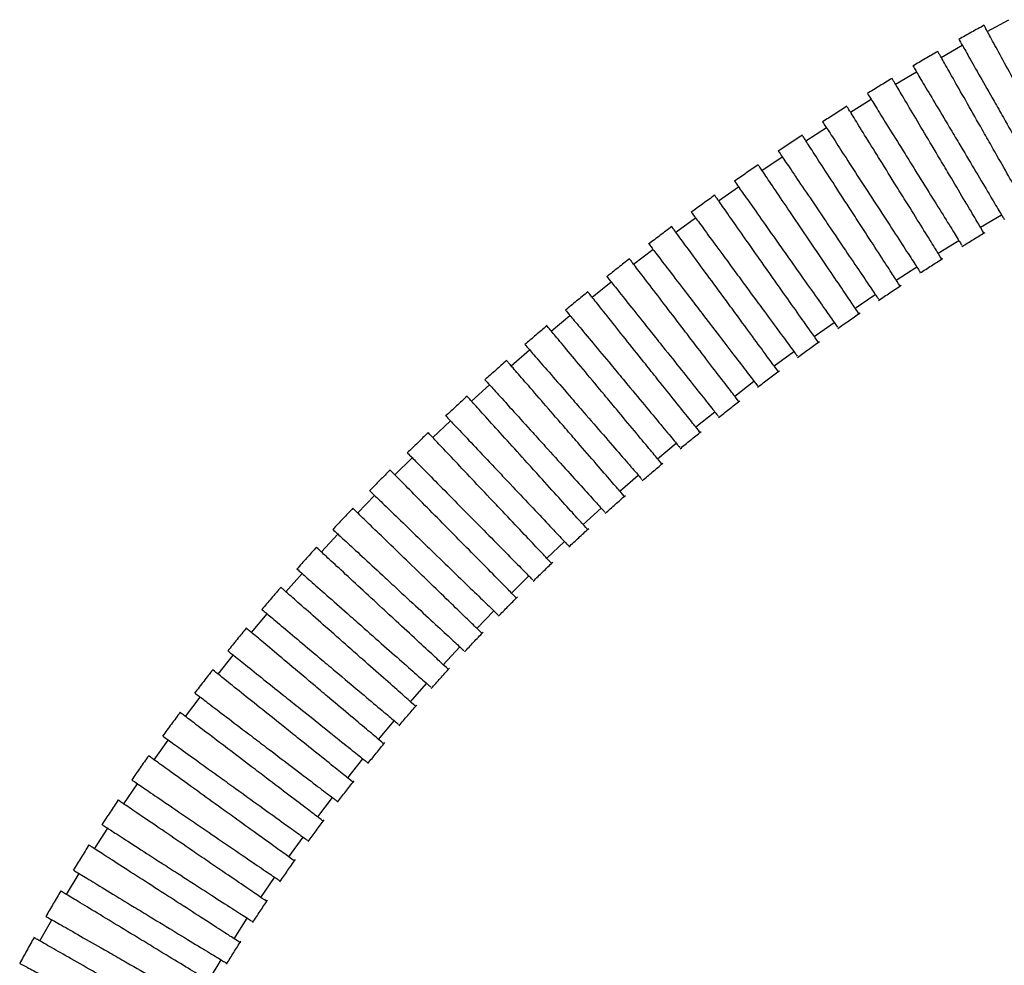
# Model space of a CAD drawing. Header units: millimetres. Extents: x 306 to 712, y 302 to 741.
# Tile 12 of 16: x 638 to 657, y 363 to 382. Entities that reach past the tile are written whole.
import ezdxf

# ---------------------------------------------------------------- set-up
doc = ezdxf.new("R2010")
doc.units = ezdxf.units.MM

msp = doc.modelspace()

# ---------------------------------------------------------------- linework, layer by layer
at = {"color": 7, "linetype": 'Continuous', "lineweight": 25}
for p, q in [((656.791, 381.622), (657.208, 381.849)), ((655.893, 381.115), (656.305, 381.35)), ((655.005, 380.591), (655.412, 380.833)), ((654.127, 380.049), (654.53, 380.299)), ((653.26, 379.49), (653.658, 379.748)), ((652.404, 378.915), (652.797, 379.181)), ((651.559, 378.323), (651.946, 378.596)), ((650.726, 377.714), (651.108, 377.995)), ((656.658, 377.812), (657.066, 378.054)), ((655.834, 377.303), (656.237, 377.553)), ((649.905, 377.089), (650.281, 377.378)), ((655.02, 376.778), (655.418, 377.036)), ((649.096, 376.448), (649.466, 376.744)), ((654.216, 376.237), (654.609, 376.503)), ((648.3, 375.79), (648.664, 376.093)), ((653.423, 375.681), (653.811, 375.955)), ((647.517, 375.115), (647.875, 375.426)), ((652.642, 375.11), (653.024, 375.391)), ((646.749, 374.424), (647.1, 374.742)), ((651.872, 374.523), (652.248, 374.812)), ((651.114, 373.922), (651.484, 374.217)), ((645.994, 373.716), (646.339, 374.041)), ((650.369, 373.305), (650.733, 373.608)), ((645.255, 372.991), (645.592, 373.324)), ((649.637, 372.673), (649.995, 372.984)), ((644.531, 372.249), (644.861, 372.59)), ((648.919, 372.027), (649.27, 372.345)), ((643.824, 371.491), (644.146, 371.839)), ((648.215, 371.366), (648.56, 371.692)), ((643.135, 370.715), (643.448, 371.071)), ((647.527, 370.69), (647.864, 371.024)), ((642.463, 369.923), (642.768, 370.286)), ((646.854, 370), (647.184, 370.341)), ((641.811, 369.114), (642.107, 369.484)), ((646.198, 369.295), (646.52, 369.643)), ((645.559, 368.576), (645.873, 368.931)), ((641.178, 368.288), (641.465, 368.665)), ((644.938, 367.842), (645.243, 368.205)), ((640.566, 367.445), (640.843, 367.83)), ((644.336, 367.094), (644.632, 367.464)), ((639.976, 366.587), (640.243, 366.979)), ((643.753, 366.332), (644.039, 366.709)), ((639.407, 365.713), (639.664, 366.112)), ((643.189, 365.556), (643.467, 365.94)), ((638.862, 364.824), (639.108, 365.229)), ((642.647, 364.766), (642.914, 365.157)), ((638.341, 363.92), (638.576, 364.332)), ((642.126, 363.962), (642.382, 364.361)), ((641.626, 363.146), (641.872, 363.551))]:
    msp.add_line(p, q, dxfattribs=at)
for points, knots in [([(656.731, 381.741), (656.648, 381.695), (656.483, 381.604), (656.318, 381.511), (656.236, 381.464)], [0, 0, 0, 0, 0.500324, 1, 1, 1, 1]), ([(658.397, 378.666), (658.398, 378.665), (658.413, 378.637), (658.357, 378.741), (658.224, 378.985), (658.006, 379.386), (657.774, 379.813), (657.528, 380.266), (657.281, 380.72), (657.031, 381.181), (656.842, 381.529), (656.742, 381.713), (656.732, 381.732), (656.728, 381.739)], [0, 0, 0, 0, 0.003405, 0.110751, 0.218097, 0.325445, 0.432795, 0.499986, 0.60734, 0.714693, 0.822045, 0.929394, 1, 1, 1, 1]), ([(656.239, 381.466), (656.239, 381.466), (656.239, 381.465), (656.275, 381.402), (656.421, 381.145), (656.645, 380.753), (656.886, 380.329), (657.14, 379.881), (657.396, 379.432), (657.656, 378.975), (657.85, 378.635), (657.959, 378.442), (657.959, 378.443), (657.958, 378.443)], [0, 0, 0, 0, 0.003449, 0.110805, 0.218161, 0.325517, 0.432875, 0.500069, 0.607428, 0.714787, 0.822145, 0.929503, 1, 1, 1, 1]), ([(655.83, 381.233), (655.748, 381.185), (655.585, 381.091), (655.422, 380.995), (655.341, 380.947)], [0, 0, 0, 0, 0.500327, 1, 1, 1, 1]), ([(657.556, 378.191), (657.557, 378.19), (657.573, 378.162), (657.514, 378.265), (657.377, 378.506), (657.151, 378.903), (656.911, 379.326), (656.656, 379.773), (656.4, 380.223), (656.141, 380.679), (655.946, 381.023), (655.842, 381.205), (655.831, 381.223), (655.827, 381.231)], [0, 0, 0, 0, 0.003406, 0.110751, 0.218097, 0.325444, 0.432795, 0.499986, 0.60734, 0.714694, 0.822046, 0.929395, 1, 1, 1, 1]), ([(655.344, 380.948), (655.344, 380.948), (655.344, 380.948), (655.381, 380.885), (655.532, 380.631), (655.763, 380.243), (656.013, 379.824), (656.276, 379.382), (656.54, 378.937), (656.809, 378.486), (657.009, 378.149), (657.123, 377.958), (657.122, 377.959), (657.122, 377.96)], [0, 0, 0, 0, 0.003449, 0.110805, 0.218161, 0.325517, 0.432875, 0.500069, 0.607428, 0.714787, 0.822146, 0.929503, 1, 1, 1, 1]), ([(654.939, 380.707), (654.859, 380.658), (654.697, 380.56), (654.536, 380.461), (654.456, 380.411)], [0, 0, 0, 0, 0.500331, 1, 1, 1, 1]), ([(656.725, 377.7), (656.725, 377.699), (656.742, 377.671), (656.681, 377.773), (656.539, 378.011), (656.306, 378.403), (656.057, 378.822), (655.794, 379.264), (655.53, 379.709), (655.261, 380.159), (655.059, 380.499), (654.952, 380.679), (654.941, 380.698), (654.937, 380.705)], [0, 0, 0, 0, 0.003406, 0.110751, 0.218097, 0.325444, 0.432795, 0.499986, 0.60734, 0.714694, 0.822046, 0.929396, 1, 1, 1, 1]), ([(654.459, 380.413), (654.459, 380.413), (654.459, 380.413), (654.498, 380.351), (654.654, 380.099), (654.892, 379.716), (655.15, 379.302), (655.421, 378.865), (655.694, 378.426), (655.972, 377.98), (656.179, 377.647), (656.296, 377.458), (656.295, 377.459), (656.295, 377.46)], [0, 0, 0, 0, 0.003449, 0.110805, 0.218161, 0.325517, 0.432875, 0.500069, 0.607428, 0.714787, 0.822146, 0.929503, 1, 1, 1, 1]), ([(654.059, 380.164), (653.98, 380.113), (653.82, 380.012), (653.661, 379.91), (653.582, 379.859)], [0, 0, 0, 0, 0.500335, 1, 1, 1, 1]), ([(655.903, 377.192), (655.904, 377.191), (655.921, 377.163), (655.858, 377.264), (655.712, 377.5), (655.471, 377.887), (655.214, 378.301), (654.942, 378.738), (654.669, 379.177), (654.392, 379.622), (654.183, 379.959), (654.072, 380.137), (654.061, 380.155), (654.057, 380.162)], [0, 0, 0, 0, 0.003406, 0.110751, 0.218097, 0.325444, 0.432795, 0.499986, 0.60734, 0.714694, 0.822046, 0.929396, 1, 1, 1, 1]), ([(653.585, 379.861), (653.585, 379.861), (653.585, 379.86), (653.625, 379.799), (653.786, 379.551), (654.031, 379.172), (654.297, 378.763), (654.577, 378.331), (654.859, 377.898), (655.145, 377.457), (655.358, 377.128), (655.479, 376.942), (655.478, 376.943), (655.478, 376.944)], [0, 0, 0, 0, 0.003448, 0.110805, 0.218161, 0.325518, 0.432875, 0.500069, 0.607428, 0.714787, 0.822145, 0.929502, 1, 1, 1, 1]), ([(653.19, 379.604), (653.111, 379.552), (652.954, 379.448), (652.797, 379.342), (652.719, 379.29)], [0, 0, 0, 0, 0.500341, 1, 1, 1, 1]), ([(655.091, 376.668), (655.092, 376.667), (655.11, 376.64), (655.045, 376.74), (654.894, 376.972), (654.645, 377.355), (654.381, 377.763), (654.1, 378.195), (653.819, 378.629), (653.533, 379.069), (653.318, 379.401), (653.204, 379.577), (653.192, 379.595), (653.188, 379.602)], [0, 0, 0, 0, 0.003406, 0.110751, 0.218097, 0.325444, 0.432795, 0.499986, 0.60734, 0.714694, 0.822046, 0.929395, 1, 1, 1, 1]), ([(652.722, 379.292), (652.722, 379.291), (652.722, 379.291), (652.763, 379.231), (652.929, 378.986), (653.182, 378.612), (653.455, 378.208), (653.743, 377.782), (654.033, 377.354), (654.328, 376.919), (654.548, 376.594), (654.672, 376.41), (654.671, 376.411), (654.671, 376.412)], [0, 0, 0, 0, 0.003448, 0.110804, 0.218161, 0.325518, 0.432875, 0.500069, 0.607428, 0.714786, 0.822144, 0.929502, 1, 1, 1, 1]), ([(652.332, 379.027), (652.254, 378.973), (652.099, 378.866), (651.944, 378.758), (651.867, 378.704)], [0, 0, 0, 0, 0.500348, 1, 1, 1, 1]), ([(654.29, 376.129), (654.29, 376.128), (654.309, 376.101), (654.242, 376.199), (654.087, 376.429), (653.831, 376.807), (653.558, 377.21), (653.27, 377.636), (652.98, 378.065), (652.686, 378.499), (652.464, 378.827), (652.346, 379), (652.334, 379.018), (652.329, 379.025)], [0, 0, 0, 0, 0.003405, 0.110751, 0.218097, 0.325445, 0.432795, 0.499986, 0.60734, 0.714693, 0.822045, 0.929394, 1, 1, 1, 1]), ([(651.87, 378.705), (651.87, 378.705), (651.87, 378.705), (651.912, 378.645), (652.083, 378.404), (652.343, 378.035), (652.624, 377.636), (652.921, 377.216), (653.219, 376.793), (653.522, 376.364), (653.748, 376.044), (653.876, 375.863), (653.875, 375.864), (653.875, 375.864)], [0, 0, 0, 0, 0.003447, 0.110804, 0.218161, 0.325518, 0.432876, 0.500069, 0.607427, 0.714785, 0.822143, 0.929501, 1, 1, 1, 1]), ([(651.485, 378.433), (651.409, 378.378), (651.255, 378.268), (651.102, 378.157), (651.026, 378.101)], [0, 0, 0, 0, 0.500357, 1, 1, 1, 1]), ([(653.499, 375.574), (653.5, 375.573), (653.519, 375.547), (653.45, 375.643), (653.29, 375.87), (653.027, 376.243), (652.746, 376.641), (652.45, 377.061), (652.151, 377.484), (651.849, 377.912), (651.621, 378.236), (651.5, 378.407), (651.488, 378.424), (651.483, 378.431)], [0, 0, 0, 0, 0.003404, 0.110751, 0.218097, 0.325445, 0.432795, 0.499986, 0.607339, 0.714692, 0.822044, 0.929394, 1, 1, 1, 1]), ([(651.029, 378.103), (651.029, 378.103), (651.029, 378.102), (651.073, 378.044), (651.248, 377.805), (651.515, 377.442), (651.804, 377.049), (652.109, 376.634), (652.415, 376.218), (652.727, 375.795), (652.959, 375.479), (653.091, 375.3), (653.09, 375.301), (653.089, 375.301)], [0, 0, 0, 0, 0.003447, 0.110804, 0.218161, 0.325518, 0.432876, 0.500069, 0.607427, 0.714785, 0.822143, 0.929501, 1, 1, 1, 1]), ([(650.65, 377.823), (650.574, 377.767), (650.423, 377.653), (650.272, 377.539), (650.197, 377.482)], [0, 0, 0, 0, 0.500309, 1, 1, 1, 1]), ([(652.72, 375.004), (652.72, 375.003), (652.74, 374.977), (652.669, 375.072), (652.505, 375.296), (652.234, 375.664), (651.946, 376.056), (651.641, 376.47), (651.335, 376.887), (651.024, 377.309), (650.789, 377.628), (650.665, 377.797), (650.653, 377.814), (650.648, 377.821)], [0, 0, 0, 0, 0.003404, 0.110751, 0.218097, 0.325445, 0.432795, 0.499986, 0.607339, 0.714692, 0.822044, 0.929393, 1, 1, 1, 1]), ([(656.297, 377.435), (656.372, 377.481), (656.522, 377.573), (656.673, 377.665), (656.748, 377.71)], [0, 0, 0, 0, 0.499682, 1, 1, 1, 1]), ([(650.2, 377.484), (650.2, 377.484), (650.2, 377.483), (650.245, 377.425), (650.425, 377.191), (650.699, 376.832), (650.996, 376.445), (651.309, 376.037), (651.624, 375.626), (651.943, 375.21), (652.182, 374.898), (652.317, 374.722), (652.316, 374.723), (652.315, 374.724)], [0, 0, 0, 0, 0.003447, 0.110804, 0.218161, 0.325518, 0.432876, 0.500069, 0.607427, 0.714785, 0.822143, 0.929501, 1, 1, 1, 1]), ([(649.827, 377.197), (649.752, 377.139), (649.603, 377.022), (649.455, 376.905), (649.38, 376.846)], [0, 0, 0, 0, 0.5003, 1, 1, 1, 1]), ([(651.952, 374.419), (651.952, 374.418), (651.972, 374.392), (651.9, 374.487), (651.731, 374.707), (651.453, 375.069), (651.157, 375.455), (650.844, 375.864), (650.53, 376.274), (650.211, 376.69), (649.97, 377.005), (649.842, 377.171), (649.829, 377.188), (649.824, 377.195)], [0, 0, 0, 0, 0.003404, 0.11075, 0.218097, 0.325445, 0.432795, 0.499986, 0.607339, 0.714692, 0.822043, 0.929393, 1, 1, 1, 1]), ([(655.48, 376.919), (655.555, 376.966), (655.703, 377.062), (655.852, 377.156), (655.926, 377.203)], [0, 0, 0, 0, 0.499676, 1, 1, 1, 1]), ([(649.383, 376.848), (649.383, 376.848), (649.383, 376.848), (649.429, 376.791), (649.614, 376.56), (649.895, 376.207), (650.2, 375.826), (650.521, 375.424), (650.844, 375.02), (651.171, 374.609), (651.416, 374.303), (651.555, 374.129), (651.554, 374.131), (651.553, 374.131)], [0, 0, 0, 0, 0.003447, 0.1108039, 0.2181609, 0.3255181, 0.4328756, 0.5000693, 0.6074273, 0.7147853, 0.8221432, 0.9295006, 1, 1, 1, 1]), ([(654.674, 376.387), (654.747, 376.436), (654.894, 376.534), (655.041, 376.632), (655.115, 376.68)], [0, 0, 0, 0, 0.499668, 1, 1, 1, 1]), ([(649.016, 376.554), (648.942, 376.494), (648.795, 376.375), (648.649, 376.254), (648.576, 376.194)], [0, 0, 0, 0, 0.500291, 1, 1, 1, 1]), ([(651.196, 373.819), (651.196, 373.818), (651.217, 373.793), (651.143, 373.886), (650.969, 374.103), (650.685, 374.459), (650.381, 374.839), (650.06, 375.241), (649.737, 375.646), (649.41, 376.055), (649.163, 376.364), (649.032, 376.528), (649.018, 376.545), (649.013, 376.552)], [0, 0, 0, 0, 0.003404, 0.11075, 0.218097, 0.325445, 0.432795, 0.499986, 0.607339, 0.714692, 0.822044, 0.929393, 1, 1, 1, 1]), ([(648.579, 376.196), (648.579, 376.196), (648.579, 376.195), (648.626, 376.139), (648.815, 375.912), (649.104, 375.565), (649.416, 375.19), (649.745, 374.795), (650.076, 374.398), (650.412, 373.994), (650.663, 373.693), (650.805, 373.522), (650.804, 373.523), (650.804, 373.523)], [0, 0, 0, 0, 0.003447, 0.110804, 0.218161, 0.325518, 0.432876, 0.500069, 0.607427, 0.714785, 0.822143, 0.929501, 1, 1, 1, 1]), ([(653.878, 375.839), (653.951, 375.89), (654.095, 375.991), (654.24, 376.091), (654.313, 376.141)], [0, 0, 0, 0, 0.499659, 1, 1, 1, 1]), ([(648.218, 375.894), (648.145, 375.833), (648, 375.71), (647.857, 375.587), (647.785, 375.525)], [0, 0, 0, 0, 0.50028, 1, 1, 1, 1]), ([(650.453, 373.204), (650.453, 373.204), (650.474, 373.178), (650.398, 373.27), (650.221, 373.483), (649.929, 373.834), (649.617, 374.208), (649.288, 374.603), (648.957, 375.001), (648.622, 375.404), (648.368, 375.708), (648.234, 375.869), (648.22, 375.885), (648.215, 375.892)], [0, 0, 0, 0, 0.0034044, 0.1107506, 0.2180968, 0.3254447, 0.4327952, 0.4999864, 0.6073393, 0.7146924, 0.8220442, 0.9293936, 1, 1, 1, 1]), ([(647.788, 375.527), (647.788, 375.527), (647.788, 375.526), (647.836, 375.471), (648.03, 375.248), (648.326, 374.907), (648.645, 374.539), (648.983, 374.15), (649.322, 373.76), (649.666, 373.363), (649.923, 373.067), (650.069, 372.899), (650.068, 372.9), (650.067, 372.901)], [0, 0, 0, 0, 0.003447, 0.110804, 0.218161, 0.325518, 0.432876, 0.500069, 0.607427, 0.714785, 0.822143, 0.9295, 1, 1, 1, 1]), ([(653.093, 375.276), (653.164, 375.328), (653.307, 375.432), (653.45, 375.535), (653.522, 375.587)], [0, 0, 0, 0, 0.499649, 1, 1, 1, 1]), ([(647.433, 375.218), (647.362, 375.155), (647.219, 375.029), (647.078, 374.902), (647.008, 374.839)], [0, 0, 0, 0, 0.500268, 1, 1, 1, 1]), ([(649.723, 372.575), (649.723, 372.574), (649.745, 372.549), (649.667, 372.639), (649.485, 372.848), (649.186, 373.193), (648.867, 373.56), (648.53, 373.949), (648.19, 374.34), (647.847, 374.736), (647.587, 375.035), (647.45, 375.193), (647.436, 375.209), (647.43, 375.215)], [0, 0, 0, 0, 0.003405, 0.110751, 0.218097, 0.325444, 0.432795, 0.499986, 0.60734, 0.714693, 0.822045, 0.929394, 1, 1, 1, 1]), ([(647.01, 374.841), (647.01, 374.841), (647.011, 374.841), (647.06, 374.787), (647.258, 374.567), (647.561, 374.233), (647.888, 373.871), (648.234, 373.49), (648.581, 373.107), (648.934, 372.717), (649.197, 372.427), (649.346, 372.262), (649.345, 372.263), (649.344, 372.264)], [0, 0, 0, 0, 0.003447, 0.110804, 0.218161, 0.325518, 0.432876, 0.500069, 0.607427, 0.714785, 0.822143, 0.9295, 1, 1, 1, 1]), ([(652.319, 374.698), (652.389, 374.752), (652.53, 374.858), (652.671, 374.964), (652.742, 375.017)], [0, 0, 0, 0, 0.499601, 1, 1, 1, 1]), ([(646.662, 374.524), (646.592, 374.46), (646.452, 374.331), (646.314, 374.201), (646.244, 374.136)], [0, 0, 0, 0, 0.500254, 1, 1, 1, 1]), ([(649.007, 371.93), (649.008, 371.929), (649.029, 371.905), (648.95, 371.993), (648.763, 372.199), (648.457, 372.537), (648.131, 372.898), (647.785, 373.279), (647.438, 373.663), (647.086, 374.051), (646.82, 374.345), (646.679, 374.5), (646.665, 374.516), (646.659, 374.522)], [0, 0, 0, 0, 0.0034054, 0.1107509, 0.2180964, 0.325444, 0.4327947, 0.4999863, 0.6073398, 0.7146934, 0.8220456, 0.929395, 1, 1, 1, 1]), ([(651.557, 374.106), (651.626, 374.16), (651.765, 374.27), (651.904, 374.378), (651.974, 374.432)], [0, 0, 0, 0, 0.49961, 1, 1, 1, 1]), ([(646.247, 374.139), (646.247, 374.139), (646.247, 374.138), (646.297, 374.085), (646.501, 373.87), (646.811, 373.542), (647.146, 373.188), (647.499, 372.814), (647.854, 372.438), (648.215, 372.056), (648.485, 371.771), (648.637, 371.61), (648.636, 371.611), (648.636, 371.611)], [0, 0, 0, 0, 0.003447, 0.110804, 0.218161, 0.325518, 0.432876, 0.500069, 0.607427, 0.714785, 0.822143, 0.9295, 1, 1, 1, 1]), ([(645.906, 373.814), (645.837, 373.748), (645.7, 373.616), (645.564, 373.483), (645.496, 373.417)], [0, 0, 0, 0, 0.50024, 1, 1, 1, 1]), ([(648.306, 371.271), (648.306, 371.27), (648.329, 371.246), (648.247, 371.332), (648.056, 371.534), (647.743, 371.866), (647.409, 372.219), (647.055, 372.593), (646.7, 372.969), (646.34, 373.35), (646.068, 373.638), (645.924, 373.79), (645.909, 373.806), (645.903, 373.812)], [0, 0, 0, 0, 0.003406, 0.110751, 0.218096, 0.325444, 0.432794, 0.499986, 0.60734, 0.714694, 0.822046, 0.929396, 1, 1, 1, 1]), ([(650.808, 373.498), (650.876, 373.554), (651.012, 373.667), (651.149, 373.778), (651.218, 373.833)], [0, 0, 0, 0, 0.4996199, 1, 1, 1, 1]), ([(645.498, 373.419), (645.498, 373.419), (645.499, 373.419), (645.55, 373.367), (645.758, 373.156), (646.075, 372.835), (646.418, 372.488), (646.779, 372.122), (647.143, 371.754), (647.512, 371.38), (647.787, 371.101), (647.943, 370.943), (647.943, 370.944), (647.942, 370.945)], [0, 0, 0, 0, 0.003447, 0.110804, 0.218161, 0.325518, 0.432876, 0.500069, 0.607427, 0.714785, 0.822143, 0.9295, 1, 1, 1, 1]), ([(650.073, 372.876), (650.139, 372.933), (650.273, 373.048), (650.408, 373.162), (650.475, 373.219)], [0, 0, 0, 0, 0.499631, 1, 1, 1, 1]), ([(645.164, 373.087), (645.097, 373.02), (644.963, 372.885), (644.83, 372.748), (644.763, 372.68)], [0, 0, 0, 0, 0.5002239, 1, 1, 1, 1]), ([(647.619, 370.597), (647.62, 370.596), (647.643, 370.573), (647.56, 370.657), (647.365, 370.855), (647.044, 371.179), (646.702, 371.526), (646.34, 371.892), (645.977, 372.26), (645.608, 372.633), (645.33, 372.915), (645.183, 373.064), (645.168, 373.079), (645.162, 373.085)], [0, 0, 0, 0, 0.003406, 0.110751, 0.218096, 0.325443, 0.432794, 0.499986, 0.60734, 0.714694, 0.822047, 0.929396, 1, 1, 1, 1]), ([(644.765, 372.683), (644.765, 372.683), (644.766, 372.682), (644.818, 372.631), (645.031, 372.426), (645.355, 372.112), (645.705, 371.772), (646.075, 371.414), (646.447, 371.055), (646.824, 370.689), (647.106, 370.417), (647.265, 370.262), (647.264, 370.263), (647.264, 370.263)], [0, 0, 0, 0, 0.003447, 0.110804, 0.218161, 0.325518, 0.432876, 0.500069, 0.607427, 0.714785, 0.822143, 0.929501, 1, 1, 1, 1]), ([(649.351, 372.239), (649.416, 372.298), (649.547, 372.416), (649.679, 372.532), (649.745, 372.591)], [0, 0, 0, 0, 0.499643, 1, 1, 1, 1]), ([(644.439, 372.344), (644.373, 372.274), (644.241, 372.136), (644.111, 371.996), (644.046, 371.927)], [0, 0, 0, 0, 0.500161, 1, 1, 1, 1]), ([(646.949, 369.908), (646.95, 369.908), (646.973, 369.885), (646.888, 369.968), (646.688, 370.161), (646.361, 370.478), (646.011, 370.817), (645.641, 371.175), (645.27, 371.534), (644.893, 371.899), (644.609, 372.174), (644.458, 372.32), (644.443, 372.335), (644.436, 372.341)], [0, 0, 0, 0, 0.003406, 0.110751, 0.218096, 0.325443, 0.432794, 0.499986, 0.60734, 0.714694, 0.822047, 0.929396, 1, 1, 1, 1]), ([(644.048, 371.929), (644.049, 371.929), (644.049, 371.929), (644.103, 371.879), (644.32, 371.678), (644.651, 371.372), (645.009, 371.041), (645.387, 370.691), (645.766, 370.34), (646.152, 369.984), (646.44, 369.717), (646.603, 369.566), (646.602, 369.567), (646.601, 369.568)], [0, 0, 0, 0, 0.003446, 0.110804, 0.218161, 0.325518, 0.432876, 0.500069, 0.607427, 0.714785, 0.822142, 0.9295, 1, 1, 1, 1]), ([(648.643, 371.587), (648.707, 371.647), (648.835, 371.768), (648.965, 371.887), (649.03, 371.947)], [0, 0, 0, 0, 0.499656, 1, 1, 1, 1]), ([(643.73, 371.583), (643.665, 371.512), (643.537, 371.371), (643.41, 371.228), (643.346, 371.156)], [0, 0, 0, 0, 0.50012, 1, 1, 1, 1]), ([(646.295, 369.206), (646.295, 369.205), (646.319, 369.183), (646.232, 369.263), (646.029, 369.452), (645.694, 369.762), (645.336, 370.092), (644.958, 370.442), (644.579, 370.793), (644.194, 371.149), (643.903, 371.418), (643.749, 371.56), (643.734, 371.575), (643.727, 371.58)], [0, 0, 0, 0, 0.003404, 0.11075, 0.218096, 0.325444, 0.432795, 0.499986, 0.607339, 0.714692, 0.822044, 0.929393, 1, 1, 1, 1]), ([(647.949, 370.92), (648.012, 370.982), (648.138, 371.105), (648.265, 371.228), (648.329, 371.289)], [0, 0, 0, 0, 0.499671, 1, 1, 1, 1]), ([(643.348, 371.159), (643.348, 371.159), (643.349, 371.158), (643.404, 371.11), (643.625, 370.914), (643.964, 370.616), (644.33, 370.293), (644.715, 369.953), (645.103, 369.61), (645.497, 369.263), (645.791, 369.004), (645.957, 368.857), (645.956, 368.858), (645.956, 368.858)], [0, 0, 0, 0, 0.003442, 0.110802, 0.218161, 0.32552, 0.432877, 0.500069, 0.607425, 0.71478, 0.822137, 0.929494, 1, 1, 1, 1]), ([(643.038, 370.805), (642.975, 370.733), (642.85, 370.588), (642.726, 370.442), (642.664, 370.369)], [0, 0, 0, 0, 0.500075, 1, 1, 1, 1]), ([(645.658, 368.489), (645.658, 368.488), (645.683, 368.466), (645.594, 368.545), (645.386, 368.729), (645.044, 369.031), (644.679, 369.352), (644.293, 369.693), (643.905, 370.035), (643.512, 370.382), (643.215, 370.644), (643.058, 370.783), (643.042, 370.797), (643.036, 370.803)], [0, 0, 0, 0, 0.003399, 0.110748, 0.218097, 0.325446, 0.432797, 0.499986, 0.607337, 0.714687, 0.822037, 0.929387, 1, 1, 1, 1]), ([(647.271, 370.239), (647.333, 370.302), (647.456, 370.428), (647.58, 370.553), (647.642, 370.616)], [0, 0, 0, 0, 0.499686, 1, 1, 1, 1]), ([(642.666, 370.372), (642.666, 370.372), (642.667, 370.371), (642.722, 370.324), (642.949, 370.134), (643.294, 369.843), (643.668, 369.53), (644.062, 369.198), (644.457, 368.866), (644.859, 368.528), (645.159, 368.275), (645.329, 368.132), (645.328, 368.133), (645.328, 368.134)], [0, 0, 0, 0, 0.003437, 0.110799, 0.218162, 0.325522, 0.432879, 0.500069, 0.607422, 0.714775, 0.82213, 0.929488, 1, 1, 1, 1]), ([(642.364, 370.01), (642.303, 369.936), (642.181, 369.788), (642.061, 369.639), (642, 369.565)], [0, 0, 0, 0, 0.500028, 1, 1, 1, 1]), ([(645.039, 367.757), (645.039, 367.757), (645.064, 367.736), (644.974, 367.812), (644.761, 367.991), (644.412, 368.284), (644.039, 368.597), (643.645, 368.929), (643.25, 369.262), (642.848, 369.599), (642.545, 369.854), (642.385, 369.989), (642.368, 370.002), (642.362, 370.008)], [0, 0, 0, 0, 0.003394, 0.110746, 0.218097, 0.325448, 0.432798, 0.499986, 0.607334, 0.714683, 0.822032, 0.929382, 1, 1, 1, 1]), ([(646.609, 369.543), (646.669, 369.607), (646.789, 369.736), (646.911, 369.864), (646.972, 369.928)], [0, 0, 0, 0, 0.499665, 1, 1, 1, 1]), ([(642.003, 369.567), (642.003, 369.567), (642.003, 369.567), (642.06, 369.521), (642.291, 369.337), (642.643, 369.055), (643.024, 368.75), (643.426, 368.429), (643.83, 368.106), (644.24, 367.777), (644.546, 367.533), (644.72, 367.394), (644.719, 367.395), (644.718, 367.395)], [0, 0, 0, 0, 0.003433, 0.110798, 0.218162, 0.325524, 0.43288, 0.500069, 0.60742, 0.714771, 0.822125, 0.929483, 1, 1, 1, 1]), ([(641.71, 369.199), (641.65, 369.123), (641.532, 368.972), (641.415, 368.82), (641.356, 368.743)], [0, 0, 0, 0, 0.499977, 1, 1, 1, 1]), ([(644.438, 367.012), (644.439, 367.011), (644.465, 366.991), (644.372, 367.065), (644.155, 367.238), (643.799, 367.523), (643.419, 367.827), (643.017, 368.149), (642.613, 368.472), (642.204, 368.799), (641.894, 369.047), (641.731, 369.178), (641.714, 369.191), (641.707, 369.196)], [0, 0, 0, 0, 0.0033928, 0.1107448, 0.2180968, 0.3254481, 0.4327981, 0.499986, 0.6073337, 0.7146814, 0.8220297, 0.9293798, 1, 1, 1, 1]), ([(645.964, 368.833), (646.022, 368.899), (646.139, 369.03), (646.258, 369.161), (646.317, 369.226)], [0, 0, 0, 0, 0.499721, 1, 1, 1, 1]), ([(641.358, 368.746), (641.358, 368.746), (641.359, 368.746), (641.417, 368.702), (641.653, 368.523), (642.012, 368.25), (642.4, 367.954), (642.81, 367.643), (643.222, 367.33), (643.64, 367.013), (643.952, 366.776), (644.129, 366.641), (644.128, 366.642), (644.127, 366.642)], [0, 0, 0, 0, 0.0034324, 0.1107973, 0.2181621, 0.3255237, 0.4328803, 0.500069, 0.60742, 0.7147709, 0.8221242, 0.9294825, 1, 1, 1, 1]), ([(645.336, 368.109), (645.393, 368.176), (645.507, 368.31), (645.622, 368.443), (645.68, 368.51)], [0, 0, 0, 0, 0.499781, 1, 1, 1, 1]), ([(641.075, 368.37), (641.017, 368.293), (640.903, 368.139), (640.789, 367.983), (640.733, 367.905)], [0, 0, 0, 0, 0.499924, 1, 1, 1, 1]), ([(643.857, 366.252), (643.858, 366.252), (643.884, 366.232), (643.79, 366.304), (643.569, 366.472), (643.205, 366.748), (642.818, 367.042), (642.408, 367.353), (641.996, 367.666), (641.579, 367.983), (641.263, 368.223), (641.097, 368.35), (641.079, 368.363), (641.073, 368.368)], [0, 0, 0, 0, 0.003395, 0.110746, 0.218096, 0.325447, 0.432797, 0.499986, 0.607335, 0.714683, 0.822032, 0.929382, 1, 1, 1, 1]), ([(640.735, 367.908), (640.735, 367.908), (640.735, 367.908), (640.795, 367.865), (641.035, 367.692), (641.401, 367.428), (641.796, 367.143), (642.214, 366.843), (642.634, 366.54), (643.06, 366.233), (643.378, 366.004), (643.558, 365.874), (643.557, 365.875), (643.556, 365.876)], [0, 0, 0, 0, 0.003435, 0.110799, 0.218162, 0.325523, 0.432879, 0.500069, 0.607421, 0.714774, 0.822128, 0.929486, 1, 1, 1, 1]), ([(644.727, 367.371), (644.783, 367.439), (644.893, 367.576), (645.005, 367.712), (645.061, 367.78)], [0, 0, 0, 0, 0.499844, 1, 1, 1, 1]), ([(640.461, 367.525), (640.405, 367.447), (640.294, 367.289), (640.185, 367.131), (640.131, 367.051)], [0, 0, 0, 0, 0.499869, 1, 1, 1, 1]), ([(643.296, 365.479), (643.297, 365.478), (643.324, 365.459), (643.227, 365.528), (643.002, 365.691), (642.632, 365.957), (642.237, 366.242), (641.819, 366.542), (641.4, 366.845), (640.974, 367.151), (640.653, 367.383), (640.483, 367.505), (640.466, 367.518), (640.459, 367.523)], [0, 0, 0, 0, 0.0033992, 0.1107475, 0.2180958, 0.3254451, 0.4327957, 0.4999861, 0.6073369, 0.7146878, 0.8220381, 0.9293878, 1, 1, 1, 1]), ([(640.132, 367.054), (640.132, 367.054), (640.133, 367.054), (640.193, 367.013), (640.438, 366.846), (640.811, 366.592), (641.214, 366.317), (641.639, 366.027), (642.066, 365.736), (642.5, 365.44), (642.824, 365.219), (643.007, 365.094), (643.006, 365.095), (643.006, 365.095)], [0, 0, 0, 0, 0.00344, 0.110801, 0.218161, 0.325521, 0.432878, 0.500069, 0.607424, 0.714779, 0.822135, 0.929492, 1, 1, 1, 1]), ([(644.137, 366.619), (644.191, 366.688), (644.298, 366.828), (644.406, 366.966), (644.461, 367.036)], [0, 0, 0, 0, 0.499911, 1, 1, 1, 1]), ([(639.868, 366.664), (639.815, 366.584), (639.708, 366.424), (639.603, 366.262), (639.55, 366.181)], [0, 0, 0, 0, 0.499813, 1, 1, 1, 1]), ([(642.756, 364.691), (642.757, 364.691), (642.784, 364.672), (642.686, 364.739), (642.456, 364.896), (642.079, 365.153), (641.677, 365.427), (641.252, 365.717), (640.825, 366.008), (640.392, 366.304), (640.064, 366.526), (639.891, 366.645), (639.874, 366.657), (639.867, 366.661)], [0, 0, 0, 0, 0.003405, 0.11075, 0.218095, 0.325443, 0.432794, 0.499986, 0.60734, 0.714694, 0.822046, 0.929395, 1, 1, 1, 1]), ([(643.567, 365.852), (643.619, 365.923), (643.722, 366.066), (643.827, 366.207), (643.88, 366.277)], [0, 0, 0, 0, 0.499981, 1, 1, 1, 1]), ([(639.552, 366.184), (639.552, 366.184), (639.553, 366.183), (639.614, 366.144), (639.863, 365.984), (640.242, 365.739), (640.652, 365.475), (641.085, 365.197), (641.52, 364.917), (641.961, 364.632), (642.291, 364.42), (642.478, 364.3), (642.476, 364.301), (642.476, 364.301)], [0, 0, 0, 0, 0.0034456, 0.1108033, 0.218161, 0.3255186, 0.4328761, 0.5000692, 0.6074265, 0.7147838, 0.8221412, 0.9294988, 1, 1, 1, 1]), ([(639.298, 365.787), (639.247, 365.706), (639.144, 365.542), (639.043, 365.378), (638.993, 365.295)], [0, 0, 0, 0, 0.499746, 1, 1, 1, 1]), ([(642.237, 363.891), (642.238, 363.89), (642.265, 363.873), (642.165, 363.937), (641.932, 364.087), (641.548, 364.334), (641.139, 364.598), (640.707, 364.876), (640.272, 365.157), (639.831, 365.44), (639.498, 365.655), (639.322, 365.768), (639.304, 365.78), (639.297, 365.784)], [0, 0, 0, 0, 0.003409, 0.110752, 0.218095, 0.325441, 0.432792, 0.499986, 0.607342, 0.714697, 0.822051, 0.9294, 1, 1, 1, 1]), ([(643.017, 365.072), (643.067, 365.144), (643.167, 365.289), (643.268, 365.433), (643.319, 365.505)], [0, 0, 0, 0, 0.5000522, 1, 1, 1, 1]), ([(638.995, 365.298), (638.995, 365.298), (638.995, 365.298), (639.058, 365.26), (639.31, 365.107), (639.696, 364.872), (640.113, 364.619), (640.553, 364.352), (640.995, 364.084), (641.444, 363.811), (641.779, 363.608), (641.969, 363.493), (641.968, 363.493), (641.967, 363.494)], [0, 0, 0, 0, 0.003447, 0.110804, 0.218161, 0.325518, 0.432876, 0.500069, 0.607427, 0.714785, 0.822143, 0.9295, 1, 1, 1, 1]), ([(638.752, 364.895), (638.702, 364.812), (638.604, 364.646), (638.507, 364.479), (638.459, 364.395)], [0, 0, 0, 0, 0.499652, 1, 1, 1, 1]), ([(641.739, 363.077), (641.74, 363.077), (641.768, 363.06), (641.667, 363.122), (641.429, 363.266), (641.039, 363.502), (640.623, 363.755), (640.183, 364.022), (639.741, 364.291), (639.293, 364.563), (638.955, 364.768), (638.775, 364.877), (638.757, 364.888), (638.75, 364.892)], [0, 0, 0, 0, 0.003405, 0.11075, 0.218095, 0.325443, 0.432794, 0.499986, 0.60734, 0.714694, 0.822046, 0.929395, 1, 1, 1, 1]), ([(642.487, 364.278), (642.535, 364.351), (642.631, 364.499), (642.729, 364.645), (642.778, 364.719)], [0, 0, 0, 0, 0.500125, 1, 1, 1, 1]), ([(638.461, 364.398), (638.461, 364.398), (638.461, 364.398), (638.525, 364.362), (638.781, 364.215), (639.173, 363.991), (639.597, 363.749), (640.044, 363.494), (640.493, 363.238), (640.949, 362.977), (641.289, 362.783), (641.482, 362.672), (641.481, 362.673), (641.48, 362.673)], [0, 0, 0, 0, 0.003437, 0.110799, 0.218162, 0.325522, 0.432879, 0.500069, 0.607422, 0.714775, 0.82213, 0.929488, 1, 1, 1, 1]), ([(638.229, 363.989), (638.182, 363.904), (638.088, 363.735), (637.995, 363.566), (637.949, 363.481)], [0, 0, 0, 0, 0.4995686, 1, 1, 1, 1]), ([(641.263, 362.251), (641.264, 362.251), (641.293, 362.235), (641.19, 362.293), (640.949, 362.431), (640.552, 362.657), (640.13, 362.899), (639.683, 363.154), (639.234, 363.411), (638.779, 363.671), (638.435, 363.867), (638.253, 363.971), (638.234, 363.981), (638.227, 363.986)], [0, 0, 0, 0, 0.003392, 0.110744, 0.218097, 0.325448, 0.432798, 0.499986, 0.607333, 0.714681, 0.822029, 0.929379, 1, 1, 1, 1]), ([(641.979, 363.47), (642.025, 363.545), (642.117, 363.695), (642.211, 363.844), (642.258, 363.919)], [0, 0, 0, 0, 0.500191, 1, 1, 1, 1]), ([(637.951, 363.484), (637.951, 363.484), (637.952, 363.483), (638.016, 363.449), (638.277, 363.309), (638.674, 363.096), (639.104, 362.865), (639.558, 362.622), (640.013, 362.378), (640.476, 362.13), (640.822, 361.945), (641.018, 361.84), (641.016, 361.84), (641.016, 361.841)], [0, 0, 0, 0, 0.0034221, 0.1107926, 0.2181631, 0.3255279, 0.4328837, 0.5000688, 0.6074148, 0.7147607, 0.8221108, 0.9294697, 1, 1, 1, 1])]:
    msp.add_open_spline(points, degree=3, knots=knots, dxfattribs=at)

doc.saveas('drawing.dxf')
